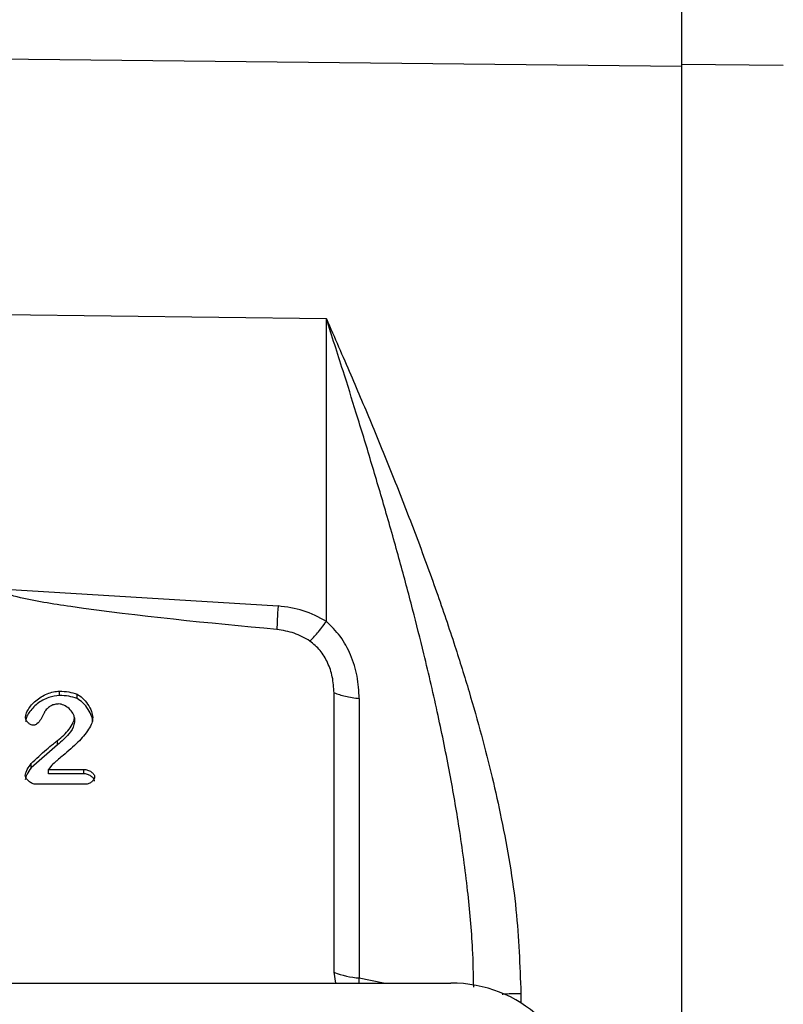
# Model space of a CAD drawing. Header units: inches. Extents: x 0.6 to 16.3, y 0.2 to 11.5.
# Tile 17 of 19: x 13 to 14.3, y 7.1 to 8.7. Entities that reach past the tile are written whole.
import ezdxf

# ---------------------------------------------------------------- set-up
doc = ezdxf.new("R2010")
doc.units = ezdxf.units.IN
doc.header["$MEASUREMENT"] = 0
doc.styles.add('SLDTEXTSTYLE0', font='TXT', dxfattribs={"width": 0.75})
doc.dimstyles.new('SLDDIMSTYLE4', dxfattribs={"dimtxt": 0.137795, "dimasz": 0.14, "dimexe": 0, "dimexo": 0.0625, "dimgap": 0.034449, "dimtad": 0, "dimdec": 1, "dimlfac": 1.5, "dimrnd": 1e-09, "dimzin": 4, "dimdsep": 46, "dimtxsty": 'SLDTEXTSTYLE0', "dimblk1": 'CLOSED', "dimblk2": 'CLOSED', "dimsah": 1, "dimcen": 0.09, "dimadec": 0, "dimazin": 1, "dimtfac": 1, "dimtdec": 1, "dimtofl": 0, "dimtmove": 0, "dimatfit": 3, "dimldrblk": 'CLOSED', "dimfxl": 0, "dimfrac": 2, "dimtolj": 1, "dimtzin": 12, "dimarcsym": 0})

# ---------------------------------------------------------------- blocks, each defined once
blk = doc.blocks.new('_Closed')
at = {"color": 0, "linetype": 'ByBlock', "lineweight": -2}
for p, q in [((-1, 0.166667), (0, 0)), ((-1, 0.166667), (-1, -0.166667)), ((0, 0), (-1, -0.166667)), ((0, 0), (-1, 0))]:
    blk.add_line(p, q, dxfattribs=at)
blk = doc.blocks.new('_D_10')
at = {"color": 7, "linetype": 'Continuous', "lineweight": 0}
for p, q in [((14.1265, 10.7993), (14.0845, 10.7993)), ((14.0845, 10.7993), (14.0845, 10.5805)), ((14.4319, 10.7993), (14.4739, 10.7993)), ((14.4739, 10.7993), (14.4739, 10.5805)), ((12.6052, 10.2194), (12.6052, 10.6402)), ((15.3002, 7.9286), (15.3002, 10.6402)), ((12.6052, 10.6008), (13.9637, 10.6008)), ((15.3002, 10.6008), (14.5948, 10.6008)), ((14.0845, 10.5805), (14.1265, 10.5805)), ((14.4739, 10.5805), (14.4319, 10.5805))]:
    blk.add_line(p, q, dxfattribs=at)
at = {"color": 7, "linetype": 'Continuous', "lineweight": 18, "xscale": 0.14, "yscale": 0.14, "rotation": 180.0000000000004}
blk.add_blockref('_Closed', (12.6052, 10.6008), dxfattribs=at)
at = {"color": 7, "linetype": 'Continuous', "lineweight": 18, "xscale": 0.14, "yscale": 0.14}
blk.add_blockref('_Closed', (15.3002, 10.6008), dxfattribs=at)
at = {"color": 7, "linetype": 'Continuous', "lineweight": 18, "char_height": 0.1378, "attachment_point": 1, "style": 'SLDTEXTSTYLE0'}
for s, insert in [('103', (14.1265, 10.7582)), ('4.0', (14.152, 10.552))]:
    blk.add_mtext(s, dxfattribs=dict(at, insert=insert))

msp = doc.modelspace()

# ---------------------------------------------------------------- linework, layer by layer
at = {"color": 7, "linetype": 'Continuous', "lineweight": 25}
for p, q in [((14.1148, 8.6267), (12.6052, 8.6427)), ((14.2829, 8.6279), (14.1148, 8.6297)), ((14.1148, 8.6297), (14.1148, 6.3406)), ((13.5273, 8.2094), (12.9935, 8.2161)), ((13.5273, 7.7089), (13.5273, 8.2094)), ((12.987, 7.7628), (13.4474, 7.7345)), ((13.0858, 7.5864), (13.0858, 7.5936)), ((13.115, 7.5814), (13.115, 7.5886)), ((13.54, 7.1289), (13.54, 7.5911)), ((13.5818, 7.5815), (13.5818, 7.1193)), ((13.1106, 7.5494), (13.1106, 7.5422)), ((13.0829, 7.5049), (13.0829, 7.5121)), ((13.0829, 7.5049), (13.039, 7.4668)), ((13.039, 7.4668), (13.039, 7.4739)), ((13.0734, 7.471), (13.0678, 7.4643)), ((13.0678, 7.4643), (13.1261, 7.4643)), ((13.0678, 7.4571), (13.0678, 7.4643)), ((13.1261, 7.4571), (13.0678, 7.4571)), ((13.1261, 7.4571), (13.1261, 7.4643)), ((13.1293, 7.4396), (13.0471, 7.4396)), ((13.543, 7.1109), (13.54, 7.1289)), ((11.4767, 7.1109), (13.733, 7.1109))]:
    msp.add_line(p, q, dxfattribs=at)
at = {"color": 8, "linetype": 'Continuous', "lineweight": 25}
for p, q in [((13.5816, 7.1109), (13.5818, 7.1193)), ((13.6219, 7.1109), (13.5818, 7.1193)), ((13.849, 7.0939), (13.849, 7.078))]:
    msp.add_line(p, q, dxfattribs=at)
at = {"color": 7, "linetype": 'Continuous', "lineweight": 25}
msp.add_arc((13.5918, 7.2592), 0.1402, 248.2892, 265.9177, dxfattribs=at)
msp.add_ellipse((13.7266, 6.9125), major_axis=(0.2087, 0.0437), ratio=0.927683, start_param=6.091166, end_param=7.631805, dxfattribs=at)
for points, knots in [([(14.1148, 8.8608), (14.1148, 8.8391), (14.1148, 8.799), (14.1148, 8.7405), (14.1148, 8.6836), (14.1148, 8.6485), (14.1148, 8.6297)], [0, 0, 0, 0, 0.266854, 0.494133, 0.728007, 1, 1, 1, 1]), ([(13.5273, 8.2094), (13.5408, 8.1787), (13.5664, 8.1202), (13.6038, 8.0318), (13.6398, 7.9436), (13.6753, 7.8522), (13.7091, 7.7599), (13.7385, 7.6734), (13.7632, 7.5942), (13.7838, 7.5218), (13.8017, 7.4517), (13.8229, 7.3557), (13.8437, 7.2362), (13.8473, 7.1399), (13.849, 7.0939)], [0, 0, 0, 0, 0.089364, 0.169689, 0.251227, 0.336656, 0.422023, 0.502483, 0.569018, 0.632461, 0.693061, 0.752232, 0.881791, 1, 1, 1, 1]), ([(13.4455, 7.6955), (13.3316, 7.7063), (13.1879, 7.72), (13.0376, 7.7435), (12.9992, 7.7539), (12.9898, 7.7587), (12.9876, 7.7609), (12.9871, 7.762), (12.987, 7.7625), (12.987, 7.7628)], [0, 0, 0, 0, 0.735258, 0.928217, 0.977796, 0.991705, 0.996344, 0.998249, 1, 1, 1, 1]), ([(13.5273, 7.7089), (13.5149, 7.7157), (13.49, 7.7292), (13.4616, 7.7327), (13.4474, 7.7345)], [0, 0, 0, 0, 0.499976, 1, 1, 1, 1]), ([(13.5002, 7.6764), (13.5042, 7.6804), (13.5122, 7.6885), (13.5223, 7.7021), (13.5273, 7.7089)], [0, 0, 0, 0, 0.500002, 1, 1, 1, 1]), ([(13.5818, 7.5815), (13.5811, 7.5938), (13.5798, 7.6182), (13.5686, 7.6532), (13.5519, 7.6848), (13.5354, 7.7011), (13.5273, 7.7089)], [0, 0, 0, 0, 0.264533, 0.522695, 0.768656, 1, 1, 1, 1]), ([(13.5002, 7.6764), (13.4917, 7.6813), (13.4748, 7.691), (13.4553, 7.694), (13.4455, 7.6955)], [0, 0, 0, 0, 0.499995, 1, 1, 1, 1]), ([(13.54, 7.5911), (13.5394, 7.5999), (13.5384, 7.6169), (13.5302, 7.6406), (13.5182, 7.6615), (13.5061, 7.6715), (13.5002, 7.6764)], [0, 0, 0, 0, 0.272317, 0.530663, 0.772377, 1, 1, 1, 1]), ([(13.0298, 7.5502), (13.0301, 7.5521), (13.0307, 7.5565), (13.0357, 7.5664), (13.0465, 7.579), (13.0619, 7.5881), (13.0756, 7.5927), (13.0825, 7.5933), (13.0858, 7.5936)], [0, 0, 0, 0, 0.077929, 0.183453, 0.443708, 0.733356, 0.874443, 1, 1, 1, 1]), ([(13.0858, 7.5936), (13.0911, 7.5934), (13.1011, 7.5931), (13.1106, 7.59), (13.115, 7.5886)], [0, 0, 0, 0, 0.53234, 1, 1, 1, 1]), ([(13.115, 7.5886), (13.118, 7.5867), (13.125, 7.5822), (13.1328, 7.5722), (13.1393, 7.5613), (13.1406, 7.5534), (13.1412, 7.55)], [0, 0, 0, 0, 0.217216, 0.496614, 0.778158, 1, 1, 1, 1]), ([(13.0858, 7.5864), (13.0799, 7.5856), (13.0666, 7.5838), (13.0488, 7.5735), (13.0371, 7.5612), (13.0311, 7.5506), (13.0302, 7.5454), (13.0298, 7.5431)], [0, 0, 0, 0, 0.227415, 0.51355, 0.783056, 0.902647, 1, 1, 1, 1]), ([(13.0851, 7.5724), (13.0828, 7.5723), (13.0783, 7.572), (13.0719, 7.5697), (13.0663, 7.5658), (13.0635, 7.5623), (13.0621, 7.5605)], [0, 0, 0, 0, 0.25329, 0.493162, 0.736628, 1, 1, 1, 1]), ([(13.1106, 7.5494), (13.1105, 7.5506), (13.1102, 7.5533), (13.1075, 7.5587), (13.1022, 7.5651), (13.0951, 7.5697), (13.0893, 7.5721), (13.0864, 7.5723), (13.0851, 7.5724)], [0, 0, 0, 0, 0.102949, 0.225587, 0.500629, 0.775642, 0.897246, 1, 1, 1, 1]), ([(13.115, 7.5814), (13.1106, 7.5829), (13.1011, 7.586), (13.0911, 7.5862), (13.0858, 7.5864)], [0, 0, 0, 0, 0.4676719, 1, 1, 1, 1]), ([(13.1412, 7.5428), (13.1407, 7.546), (13.1395, 7.5533), (13.1335, 7.564), (13.1257, 7.5745), (13.1183, 7.5793), (13.115, 7.5814)], [0, 0, 0, 0, 0.201477, 0.468567, 0.761132, 1, 1, 1, 1]), ([(13.0621, 7.5605), (13.062, 7.5603), (13.0616, 7.5597), (13.061, 7.5583), (13.0603, 7.5569), (13.0598, 7.5558), (13.0597, 7.5555), (13.0596, 7.5554), (13.0582, 7.5525), (13.0552, 7.547), (13.0506, 7.5408), (13.0464, 7.5381), (13.0443, 7.5374), (13.0432, 7.5373), (13.0427, 7.5373)], [0, 0, 0, 0, 0.022778, 0.065637, 0.151703, 0.174611, 0.181034, 0.182988, 0.184103, 0.490906, 0.794506, 0.905077, 0.953688, 1, 1, 1, 1]), ([(13.0427, 7.5373), (13.042, 7.5374), (13.0405, 7.5375), (13.0374, 7.5388), (13.0339, 7.5414), (13.0313, 7.5448), (13.03, 7.5479), (13.0299, 7.5495), (13.0298, 7.5502)], [0, 0, 0, 0, 0.104655, 0.224393, 0.483889, 0.751094, 0.88134, 1, 1, 1, 1]), ([(13.1412, 7.55), (13.1408, 7.5469), (13.1397, 7.5401), (13.1317, 7.5258), (13.116, 7.5076), (13.0979, 7.4923), (13.0862, 7.4825), (13.0824, 7.4793), (13.0786, 7.4761), (13.0758, 7.4733), (13.0734, 7.471)], [0, 0, 0, 0, 0.08972, 0.199168, 0.462412, 0.766793, 0.86078, 0.88969, 0.906546, 1, 1, 1, 1]), ([(13.0829, 7.5121), (13.0898, 7.5178), (13.0999, 7.5264), (13.1074, 7.5388), (13.1101, 7.5453), (13.1105, 7.5481), (13.1106, 7.5494)], [0, 0, 0, 0, 0.552211, 0.815342, 0.919963, 1, 1, 1, 1]), ([(13.1106, 7.5422), (13.1104, 7.541), (13.1095, 7.5339), (13.1006, 7.5201), (13.0895, 7.5105), (13.0829, 7.5049)], [0, 0, 0, 0, 0.08028, 0.459906, 1, 1, 1, 1]), ([(13.039, 7.4739), (13.0474, 7.4817), (13.0595, 7.4929), (13.0743, 7.5056), (13.0806, 7.5103), (13.0829, 7.5121)], [0, 0, 0, 0, 0.594847, 0.850249, 1, 1, 1, 1]), ([(13.0294, 7.4541), (13.0297, 7.4555), (13.0304, 7.459), (13.0334, 7.4657), (13.0368, 7.4707), (13.039, 7.4739)], [0, 0, 0, 0, 0.194872, 0.478904, 1, 1, 1, 1]), ([(13.039, 7.4668), (13.0366, 7.4633), (13.0332, 7.4581), (13.0302, 7.4513), (13.0296, 7.4482), (13.0294, 7.447)], [0, 0, 0, 0, 0.566743, 0.823863, 1, 1, 1, 1]), ([(13.1261, 7.4643), (13.1283, 7.464), (13.1327, 7.4636), (13.1384, 7.4605), (13.142, 7.4572), (13.1438, 7.4541), (13.144, 7.4526), (13.1441, 7.4518)], [0, 0, 0, 0, 0.274613, 0.546287, 0.792544, 0.902555, 1, 1, 1, 1]), ([(13.1441, 7.4447), (13.144, 7.4455), (13.1437, 7.4472), (13.1418, 7.4504), (13.138, 7.4536), (13.1325, 7.4564), (13.1282, 7.4569), (13.1261, 7.4571)], [0, 0, 0, 0, 0.1075, 0.230482, 0.474204, 0.737431, 1, 1, 1, 1]), ([(13.0471, 7.4396), (13.0461, 7.4397), (13.0439, 7.4399), (13.0397, 7.4414), (13.035, 7.4444), (13.0315, 7.4484), (13.0297, 7.4517), (13.0295, 7.4534), (13.0294, 7.4541)], [0, 0, 0, 0, 0.123315, 0.258807, 0.531449, 0.789082, 0.903328, 1, 1, 1, 1]), ([(13.1441, 7.4518), (13.144, 7.4512), (13.1439, 7.4498), (13.1425, 7.4469), (13.1396, 7.4436), (13.1357, 7.4411), (13.1321, 7.4398), (13.1302, 7.4397), (13.1293, 7.4396)], [0, 0, 0, 0, 0.0994138, 0.2140329, 0.4678451, 0.7367127, 0.8726151, 1, 1, 1, 1])]:
    msp.add_open_spline(points, degree=3, knots=knots, dxfattribs=at)
at = {"color": 8, "linetype": 'Continuous', "lineweight": 25}
for points, knots in [([(13.771, 7.1042), (13.7706, 7.1252), (13.7695, 7.1784), (13.7612, 7.2665), (13.7483, 7.3633), (13.7315, 7.4598), (13.712, 7.5558), (13.691, 7.6463), (13.6696, 7.7313), (13.6484, 7.8105), (13.6253, 7.892), (13.6012, 7.9737), (13.5778, 8.0505), (13.5531, 8.1292), (13.5365, 8.1808), (13.5273, 8.2094)], [0, 0, 0, 0, 0.054557, 0.138516, 0.229479, 0.308129, 0.393152, 0.484565, 0.551229, 0.623437, 0.701192, 0.77618, 0.851119, 0.917511, 1, 1, 1, 1]), ([(13.818, 7.0924), (13.8184, 7.0924), (13.8272, 7.0937), (13.8384, 7.0938), (13.849, 7.0939)], [0, 0, 0, 0, 0.049548, 1, 1, 1, 1])]:
    msp.add_open_spline(points, degree=3, knots=knots, dxfattribs=at)
at = {"color": 7, "linetype": 'Continuous', "lineweight": 25}
for points in [[(13.4474, 7.7345), (13.447, 7.7267), (13.4461, 7.7111), (13.4457, 7.7007), (13.4455, 7.6955)], [(13.54, 7.5911), (13.5459, 7.5889), (13.5577, 7.5845), (13.5738, 7.5825), (13.5818, 7.5815)]]:
    msp.add_open_spline(points, degree=3, dxfattribs=at)

# ---------------------------------------------------------------- dimensions: what is measured, and where the dimension line sits
at = {"color": 7, "linetype": 'Continuous', "lineweight": 18}
dim = msp.add_linear_dim(base=(12.6052, 10.6008), p1=(15.3002, 7.8892), p2=(12.6052, 10.18), dimstyle='SLDDIMSTYLE4', dxfattribs=at)
dim.commit()
dim.dimension.update_dxf_attribs({"geometry": '_D_10', "text_midpoint": (14.2792, 10.6008), "dimtype": 160})

doc.saveas('drawing.dxf')
